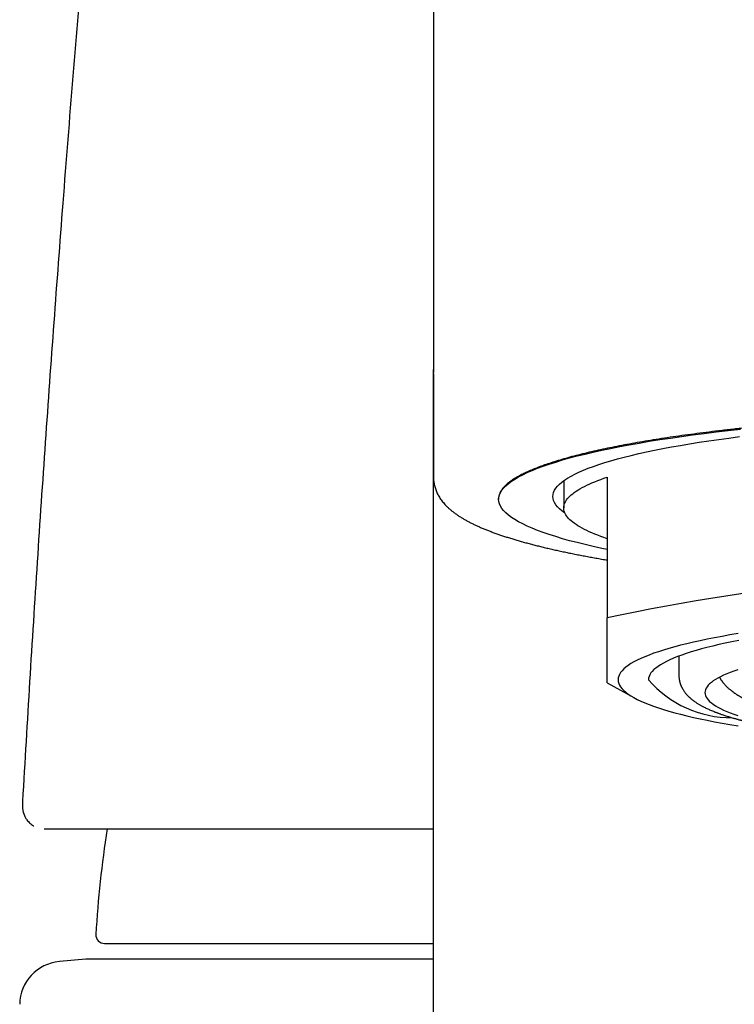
# Model space of a CAD drawing. Header units: millimetres. Extents: x 8 to 820, y 12 to 521.
# Tile 14 of 28: x 377 to 394, y 476 to 498. Entities that reach past the tile are written whole.
import ezdxf

# ---------------------------------------------------------------- set-up
doc = ezdxf.new("R2010")
doc.units = ezdxf.units.MM

msp = doc.modelspace()

# ---------------------------------------------------------------- linework, layer by layer
at = {"color": 7, "linetype": 'Continuous', "lineweight": 30}
for p, q in [((386.721, 506.2), (386.721, 490.394)), ((386.721, 483.418), (386.721, 490.394)), ((386.722, 490.394), (386.722, 490.331)), ((386.722, 490.3), (386.723, 487.917)), ((389.721, 487.838), (389.721, 487.211)), ((390.721, 487.919), (390.721, 484.677)), ((388.221, 487.422), (388.221, 487.408)), ((392.371, 483.799), (392.371, 483.353)), ((386.721, 468.376), (386.721, 483.418)), ((392.372, 483.371), (392.371, 483.343)), ((390.721, 483.183), (391.338, 482.843)), ((377.264, 480.456), (377.264, 480.443)), ((377.766, 479.819), (377.777, 479.819)), ((379.153, 477.182), (386.721, 477.182)), ((378.721, 476.819), (378.113, 476.766)), ((386.721, 476.819), (378.721, 476.819))]:
    msp.add_line(p, q, dxfattribs=at)
at = {"color": 7, "linetype": 'Continuous', "lineweight": 30, "flags": 128}
for points in [[(390.72, 486.252), (390.596, 486.278), (390.399, 486.322), (390.211, 486.366), (390.03, 486.411), (389.857, 486.456), (389.693, 486.502), (389.536, 486.549), (389.388, 486.597), (389.249, 486.645), (389.118, 486.693), (388.996, 486.742), (388.882, 486.792), (388.777, 486.842), (388.681, 486.892), (388.594, 486.943), (388.516, 486.993), (388.447, 487.045), (388.388, 487.096), (388.337, 487.148), (388.295, 487.2), (388.263, 487.252), (388.24, 487.304), (388.226, 487.356), (388.221, 487.408), (388.226, 487.461), (388.24, 487.513), (388.263, 487.565), (388.295, 487.617), (388.337, 487.669), (388.388, 487.721), (388.447, 487.772), (388.516, 487.823), (388.594, 487.874), (388.681, 487.925), (388.777, 487.975), (388.882, 488.025), (388.996, 488.074), (389.118, 488.123), (389.249, 488.172), (389.388, 488.22), (389.536, 488.267), (389.693, 488.314), (389.857, 488.361), (390.03, 488.406), (390.211, 488.451), (390.399, 488.495), (390.596, 488.539), (390.8, 488.581), (391.011, 488.623), (391.23, 488.664), (391.456, 488.704), (391.689, 488.744), (391.929, 488.782), (392.175, 488.819), (392.429, 488.856), (392.688, 488.891), (392.954, 488.926), (393.226, 488.959), (393.503, 488.991), (393.786, 489.023)], [(389.749, 487.091), (389.739, 487.098), (389.676, 487.144), (389.622, 487.191), (389.576, 487.238), (389.538, 487.285), (389.509, 487.332), (389.488, 487.379), (389.476, 487.427), (389.471, 487.474), (389.476, 487.522), (389.488, 487.569), (389.509, 487.616), (389.538, 487.664), (389.576, 487.711), (389.622, 487.757), (389.676, 487.804), (389.739, 487.851), (389.81, 487.897), (389.889, 487.943), (389.976, 487.989), (390.071, 488.034), (390.174, 488.079), (390.285, 488.123), (390.404, 488.167), (390.53, 488.211), (390.665, 488.254), (390.807, 488.296), (390.956, 488.338), (391.113, 488.38), (391.276, 488.42), (391.448, 488.46), (391.626, 488.5), (391.811, 488.539), (392.003, 488.577), (392.201, 488.614), (392.406, 488.65), (392.618, 488.686), (392.835, 488.721), (393.059, 488.755), (393.289, 488.788), (393.524, 488.82), (393.766, 488.851)], [(390.721, 486.502), (390.645, 486.528), (390.572, 486.554), (390.502, 486.581), (390.435, 486.608), (390.371, 486.635), (390.31, 486.662), (390.251, 486.689), (390.196, 486.717), (390.143, 486.744), (390.094, 486.772), (390.048, 486.8), (390.004, 486.828), (389.964, 486.856), (389.927, 486.884), (389.893, 486.912), (389.862, 486.94), (389.834, 486.968), (389.809, 486.997), (389.787, 487.025), (389.768, 487.053), (389.753, 487.082), (389.74, 487.111), (389.731, 487.139), (389.725, 487.168), (389.722, 487.196), (389.722, 487.225), (389.725, 487.253), (389.731, 487.282), (389.74, 487.311), (389.753, 487.339), (389.768, 487.368), (389.787, 487.396), (389.809, 487.425), (389.834, 487.453), (389.862, 487.481), (389.893, 487.509), (389.927, 487.538), (389.964, 487.566), (390.004, 487.594), (390.048, 487.621), (390.094, 487.649), (390.143, 487.677), (390.196, 487.704), (390.251, 487.732), (390.31, 487.759), (390.371, 487.786), (390.435, 487.813), (390.502, 487.84), (390.572, 487.867), (390.645, 487.893), (390.721, 487.919)], [(393.733, 484.318), (393.547, 484.286), (393.367, 484.254), (393.193, 484.222), (393.024, 484.188), (392.862, 484.154), (392.706, 484.12), (392.555, 484.085), (392.412, 484.049), (392.274, 484.013), (392.143, 483.976), (392.019, 483.939), (391.901, 483.901), (391.79, 483.863), (391.685, 483.824), (391.588, 483.785), (391.497, 483.746), (391.414, 483.706), (391.338, 483.666), (391.268, 483.625), (391.206, 483.585), (391.151, 483.544), (391.104, 483.503), (391.063, 483.462), (391.03, 483.421), (391.004, 483.379), (390.986, 483.338), (390.975, 483.296), (390.971, 483.255), (390.975, 483.213), (390.986, 483.171), (391.004, 483.13), (391.03, 483.088), (391.063, 483.047), (391.104, 483.006), (391.151, 482.965), (391.206, 482.924), (391.268, 482.884), (391.338, 482.843), (391.414, 482.803), (391.497, 482.763), (391.588, 482.724), (391.685, 482.685), (391.79, 482.646), (391.901, 482.608), (392.019, 482.57), (392.143, 482.533), (392.274, 482.496), (392.412, 482.46), (392.555, 482.424), (392.706, 482.389), (392.862, 482.355), (393.024, 482.321), (393.193, 482.287), (393.367, 482.255), (393.547, 482.223), (393.733, 482.191)], [(393.748, 484.159), (393.591, 484.128), (393.439, 484.096), (393.293, 484.064), (393.152, 484.031), (393.018, 483.997), (392.889, 483.963), (392.767, 483.929), (392.65, 483.894), (392.54, 483.859), (392.436, 483.823), (392.339, 483.787), (392.248, 483.75), (392.163, 483.714), (392.085, 483.676), (392.014, 483.639), (391.949, 483.601), (391.891, 483.563), (391.84, 483.525), (391.795, 483.487), (391.757, 483.448), (391.726, 483.41), (391.702, 483.371), (391.685, 483.332), (391.675, 483.293), (391.671, 483.255), (391.671, 483.255)], [(393.728, 483.484), (393.637, 483.453), (393.553, 483.421), (393.473, 483.39), (393.4, 483.357), (393.332, 483.325), (393.269, 483.293), (393.213, 483.26), (393.163, 483.227), (393.118, 483.193), (393.079, 483.16), (393.046, 483.127), (393.019, 483.093), (392.998, 483.059), (392.983, 483.025), (392.974, 482.992), (392.971, 482.958), (392.974, 482.924), (392.983, 482.89), (392.998, 482.856), (393.019, 482.823), (393.046, 482.789), (393.079, 482.755), (393.118, 482.722), (393.163, 482.689), (393.213, 482.656), (393.269, 482.623), (393.332, 482.59), (393.4, 482.558), (393.473, 482.526), (393.553, 482.494), (393.637, 482.463), (393.728, 482.432)]]:
    msp.add_lwpolyline(points, dxfattribs=at)
at = {"color": 7, "linetype": 'Continuous', "lineweight": 30}
for centre, radius, start, end in [((401.721, 432.793), 53.038, 78.03, 101.97), ((393.582, 484.904), 2.524, 220.8121, 270.3373), ((401.722, 476.167), 22.8, 170.7843, 176.9191), ((379.153, 477.382), 0.2, 176.9566, 270), ((378.2, 475.769), 1, 95, 179.2559)]:
    msp.add_arc(centre, radius, start, end, dxfattribs=at)
for points, knots in [([(379.762, 511.729), (379.664, 510.758), (379.468, 508.815), (379.188, 505.901), (378.92, 502.984), (378.665, 500.067), (378.421, 497.149), (378.194, 494.285), (377.983, 491.476), (377.786, 488.722), (377.601, 485.967), (377.426, 483.212), (377.318, 481.375), (377.264, 480.456)], [0, 0, 0, 0, 0.093329, 0.186661, 0.279995, 0.373331, 0.466669, 0.560006, 0.648009, 0.73601, 0.82401, 0.912007, 1, 1, 1, 1]), ([(415.221, 487.422), (415.221, 487.422), (415.223, 487.441), (415.217, 487.478), (415.202, 487.534), (415.176, 487.589), (415.14, 487.644), (415.093, 487.699), (415.036, 487.753), (414.969, 487.808), (414.891, 487.863), (414.801, 487.918), (414.698, 487.975), (414.584, 488.03), (414.461, 488.085), (414.33, 488.137), (414.192, 488.189), (414.044, 488.239), (413.887, 488.29), (413.721, 488.339), (413.545, 488.388), (413.36, 488.436), (413.163, 488.484), (412.954, 488.532), (412.731, 488.58), (412.5, 488.627), (412.263, 488.672), (412.023, 488.715), (411.779, 488.757), (411.527, 488.797), (411.268, 488.837), (411.001, 488.875), (410.727, 488.913), (410.445, 488.949), (410.157, 488.984), (409.862, 489.018), (409.562, 489.051), (409.255, 489.082), (408.937, 489.113), (408.608, 489.143), (408.267, 489.172), (407.922, 489.199), (407.576, 489.225), (407.232, 489.249), (406.889, 489.27), (406.542, 489.291), (406.192, 489.31), (405.838, 489.328), (405.481, 489.344), (405.121, 489.358), (404.753, 489.372), (404.375, 489.384), (403.99, 489.394), (403.602, 489.403), (403.219, 489.41), (402.841, 489.416), (402.469, 489.42), (402.095, 489.422), (401.722, 489.423), (401.349, 489.422), (400.976, 489.42), (400.604, 489.416), (400.232, 489.411), (399.862, 489.404), (399.493, 489.395), (399.126, 489.386), (398.755, 489.374), (398.379, 489.361), (398.001, 489.345), (397.625, 489.329), (397.259, 489.31), (396.903, 489.291), (396.556, 489.271), (396.213, 489.249), (395.874, 489.225), (395.54, 489.201), (395.211, 489.175), (394.887, 489.147), (394.562, 489.118), (394.238, 489.087), (393.914, 489.054), (393.597, 489.02), (393.292, 488.985), (392.997, 488.949), (392.714, 488.912), (392.437, 488.875), (392.169, 488.836), (391.908, 488.796), (391.655, 488.755), (391.411, 488.714), (391.174, 488.671), (390.945, 488.627), (390.724, 488.583), (390.512, 488.537), (390.305, 488.49), (390.103, 488.441), (389.908, 488.391), (389.723, 488.339), (389.551, 488.288), (389.392, 488.237), (389.244, 488.186), (389.106, 488.135), (388.978, 488.083), (388.86, 488.031), (388.751, 487.978), (388.652, 487.924), (388.562, 487.87), (388.481, 487.814), (388.41, 487.757), (388.35, 487.699), (388.302, 487.642), (388.265, 487.586), (388.24, 487.531), (388.224, 487.476), (388.222, 487.44), (388.221, 487.422)], [0, 0, 0, 0, 0.000215, 0.009012, 0.017811, 0.026611, 0.035408, 0.044204, 0.053004, 0.061804, 0.0706, 0.079849, 0.089102, 0.098354, 0.107603, 0.116399, 0.125199, 0.133999, 0.142795, 0.151592, 0.160392, 0.169192, 0.177988, 0.187237, 0.196489, 0.205742, 0.214991, 0.22374, 0.232493, 0.241245, 0.249995, 0.258791, 0.267591, 0.276391, 0.285187, 0.293983, 0.302783, 0.311583, 0.320379, 0.329628, 0.338881, 0.348134, 0.357382, 0.366179, 0.374979, 0.383778, 0.392575, 0.401371, 0.410171, 0.418971, 0.427767, 0.437016, 0.446269, 0.455521, 0.46477, 0.473571, 0.482375, 0.49118, 0.49998, 0.508777, 0.517577, 0.526376, 0.535173, 0.543969, 0.552769, 0.561569, 0.570365, 0.579614, 0.588867, 0.59812, 0.607368, 0.616165, 0.624965, 0.633764, 0.642561, 0.651357, 0.660157, 0.668957, 0.677753, 0.687002, 0.696255, 0.705507, 0.714756, 0.723617, 0.732481, 0.741345, 0.750206, 0.759002, 0.767802, 0.776602, 0.785398, 0.794195, 0.802994, 0.811794, 0.820591, 0.829839, 0.839092, 0.848345, 0.857593, 0.86639, 0.87519, 0.88399, 0.892786, 0.901582, 0.910382, 0.919182, 0.927978, 0.937227, 0.94648, 0.955733, 0.964981, 0.973788, 0.982598, 0.991408, 1, 1, 1, 1]), ([(386.724, 487.917), (386.724, 487.907), (386.724, 487.882), (386.727, 487.841), (386.732, 487.793), (386.741, 487.747), (386.752, 487.7), (386.766, 487.655), (386.782, 487.61), (386.801, 487.565), (386.822, 487.522), (386.846, 487.479), (386.872, 487.436), (386.901, 487.394), (386.933, 487.352), (386.968, 487.31), (387.006, 487.269), (387.047, 487.227), (387.092, 487.186), (387.141, 487.145), (387.194, 487.104), (387.25, 487.063), (387.31, 487.022), (387.373, 486.983), (387.439, 486.944), (387.507, 486.906), (387.578, 486.869), (387.652, 486.832), (387.727, 486.797), (387.804, 486.763), (387.884, 486.729), (387.966, 486.696), (388.049, 486.664), (388.135, 486.632), (388.223, 486.601), (388.313, 486.571), (388.405, 486.541), (388.499, 486.511), (388.595, 486.482), (388.693, 486.453), (388.794, 486.424), (388.897, 486.396), (389.002, 486.369), (389.109, 486.341), (389.218, 486.314), (389.329, 486.287), (389.443, 486.261), (389.558, 486.235), (389.676, 486.209), (389.796, 486.184), (389.918, 486.159), (390.042, 486.134), (390.168, 486.11), (390.296, 486.085), (390.426, 486.062), (390.559, 486.038), (390.657, 486.021), (390.712, 486.012), (390.721, 486.01)], [0, 0, 0, 0, 0.007594, 0.020079, 0.032576, 0.04513, 0.057782, 0.070579, 0.083568, 0.0968, 0.11033, 0.124218, 0.138525, 0.153319, 0.168668, 0.184642, 0.201305, 0.21871, 0.236889, 0.25584, 0.275513, 0.295811, 0.31659, 0.33769, 0.358955, 0.380249, 0.401472, 0.422578, 0.443543, 0.464361, 0.485033, 0.505567, 0.525972, 0.546258, 0.566435, 0.586514, 0.606503, 0.626411, 0.646246, 0.666014, 0.685722, 0.705374, 0.724977, 0.744535, 0.764051, 0.783529, 0.802972, 0.822383, 0.841766, 0.861121, 0.880451, 0.899759, 0.919045, 0.938312, 0.957561, 0.976792, 0.996009, 1, 1, 1, 1]), ([(390.721, 483.184), (390.721, 483.184), (390.721, 483.184), (390.721, 483.195), (390.721, 483.215), (390.721, 483.246), (390.721, 483.29), (390.721, 483.344), (390.721, 483.411), (390.721, 483.489), (390.721, 483.578), (390.721, 483.679), (390.721, 483.791), (390.721, 483.914), (390.721, 484.047), (390.721, 484.19), (390.721, 484.343), (390.721, 484.504), (390.721, 484.619), (390.721, 484.677)], [0, 0, 0, 0, 0.039993, 0.09548, 0.150762, 0.211376, 0.271831, 0.332183, 0.39249, 0.45281, 0.513201, 0.573721, 0.634423, 0.695352, 0.756549, 0.816944, 0.877646, 0.938666, 1, 1, 1, 1]), ([(392.372, 483.336), (392.373, 483.323), (392.373, 483.299), (392.377, 483.268), (392.381, 483.244), (392.385, 483.228), (392.388, 483.215), (392.391, 483.2), (392.395, 483.185), (392.4, 483.168), (392.406, 483.152), (392.411, 483.139), (392.415, 483.127), (392.419, 483.118), (392.423, 483.11), (392.427, 483.1), (392.433, 483.088), (392.44, 483.073), (392.448, 483.057), (392.457, 483.042), (392.469, 483.021), (392.485, 482.996), (392.506, 482.967), (392.526, 482.941), (392.544, 482.921), (392.558, 482.905), (392.568, 482.894), (392.579, 482.882), (392.592, 482.87), (392.606, 482.857), (392.619, 482.845), (392.63, 482.835), (392.639, 482.827), (392.648, 482.819), (392.659, 482.81), (392.671, 482.8), (392.685, 482.789), (392.701, 482.777), (392.716, 482.766), (392.735, 482.753), (392.757, 482.737), (392.784, 482.719), (392.812, 482.702), (392.839, 482.686), (392.865, 482.671), (392.891, 482.656), (392.921, 482.64), (392.956, 482.623), (392.995, 482.603), (393.036, 482.584), (393.079, 482.565), (393.121, 482.547), (393.164, 482.529), (393.198, 482.515), (393.224, 482.505), (393.243, 482.498), (393.263, 482.491), (393.286, 482.482), (393.312, 482.473), (393.338, 482.463), (393.371, 482.452), (393.408, 482.439), (393.451, 482.425), (393.493, 482.412), (393.535, 482.399), (393.576, 482.386), (393.616, 482.374), (393.653, 482.364), (393.689, 482.354), (393.722, 482.344), (393.751, 482.336), (393.772, 482.33), (393.787, 482.327), (393.798, 482.324), (393.811, 482.32), (393.828, 482.316), (393.852, 482.309), (393.884, 482.301), (393.919, 482.292), (393.964, 482.281), (394.014, 482.269), (394.068, 482.256), (394.118, 482.245), (394.164, 482.235), (394.209, 482.224), (394.261, 482.213), (394.323, 482.2), (394.397, 482.185), (394.479, 482.168), (394.568, 482.151), (394.666, 482.132), (394.773, 482.113), (394.872, 482.096), (394.963, 482.081), (395.04, 482.068), (395.115, 482.056), (395.188, 482.044), (395.263, 482.033), (395.339, 482.022), (395.417, 482.01), (395.484, 482.001), (395.542, 481.993), (395.59, 481.986), (395.633, 481.98), (395.668, 481.975), (395.696, 481.972), (395.717, 481.969), (395.737, 481.966), (395.759, 481.963), (395.788, 481.96), (395.825, 481.955), (395.869, 481.949), (395.919, 481.943), (395.973, 481.936), (396.053, 481.927), (396.159, 481.914), (396.295, 481.899), (396.438, 481.883), (396.59, 481.867), (396.756, 481.851), (396.937, 481.834), (397.129, 481.816), (397.324, 481.8), (397.517, 481.784), (397.71, 481.77), (397.901, 481.756), (398.091, 481.743), (398.296, 481.73), (398.516, 481.717), (398.752, 481.705), (398.988, 481.693), (399.225, 481.683), (399.464, 481.673), (399.705, 481.664), (399.948, 481.656), (400.212, 481.649), (400.5, 481.643), (400.809, 481.637), (401.12, 481.633), (401.431, 481.631), (401.749, 481.63), (402.074, 481.631), (402.404, 481.634), (402.733, 481.639), (403.061, 481.645), (403.387, 481.653), (403.705, 481.663), (404.015, 481.674), (404.317, 481.687), (404.619, 481.701), (404.92, 481.717), (405.199, 481.734), (405.455, 481.75), (405.691, 481.767), (405.927, 481.784), (406.163, 481.803), (406.4, 481.824), (406.637, 481.846), (406.874, 481.869), (407.06, 481.889), (407.196, 481.904), (407.281, 481.914), (407.358, 481.923), (407.429, 481.932), (407.492, 481.939), (407.549, 481.946), (407.599, 481.953), (407.643, 481.958), (407.677, 481.963), (407.702, 481.966), (407.718, 481.968), (407.732, 481.97), (407.749, 481.972), (407.771, 481.975), (407.798, 481.979), (407.829, 481.983), (407.865, 481.988), (407.906, 481.993), (407.952, 482), (408.032, 482.011), (408.144, 482.028), (408.282, 482.049), (408.411, 482.069), (408.533, 482.089), (408.646, 482.109), (408.744, 482.126), (408.83, 482.142), (408.909, 482.157), (408.993, 482.174), (409.081, 482.192), (409.173, 482.211), (409.269, 482.232), (409.349, 482.25), (409.41, 482.264), (409.45, 482.274), (409.487, 482.283), (409.519, 482.291), (409.547, 482.298), (409.57, 482.304), (409.589, 482.309), (409.606, 482.313), (409.624, 482.318), (409.646, 482.324), (409.672, 482.331), (409.702, 482.339), (409.736, 482.348), (409.772, 482.358), (409.835, 482.376), (409.919, 482.402), (409.998, 482.427), (410.051, 482.445), (410.08, 482.455), (410.107, 482.464), (410.13, 482.472), (410.149, 482.479), (410.164, 482.485), (410.176, 482.489), (410.187, 482.493), (410.201, 482.498), (410.218, 482.505), (410.239, 482.513), (410.266, 482.524), (410.296, 482.536), (410.328, 482.549), (410.356, 482.561), (410.381, 482.572), (410.403, 482.583), (410.423, 482.592), (410.441, 482.6), (410.459, 482.609), (410.476, 482.617), (410.494, 482.626), (410.512, 482.635), (410.53, 482.645), (410.548, 482.654), (410.565, 482.664), (410.581, 482.672), (410.596, 482.681), (410.612, 482.691), (410.629, 482.701), (410.647, 482.712), (410.667, 482.725), (410.686, 482.737), (410.703, 482.75), (410.719, 482.761), (410.733, 482.771), (410.746, 482.781), (410.759, 482.791), (410.774, 482.802), (410.789, 482.814), (410.802, 482.826), (410.814, 482.836), (410.824, 482.845), (410.832, 482.853), (410.841, 482.861), (410.85, 482.87), (410.861, 482.88), (410.873, 482.892), (410.886, 482.907), (410.9, 482.923), (410.914, 482.939), (410.926, 482.955), (410.937, 482.969), (410.947, 482.982), (410.958, 482.998), (410.97, 483.016), (410.983, 483.038), (410.994, 483.057), (411.003, 483.075), (411.012, 483.092), (411.02, 483.11), (411.028, 483.129), (411.035, 483.149), (411.042, 483.17), (411.049, 483.19), (411.053, 483.207), (411.056, 483.219), (411.058, 483.229), (411.06, 483.24), (411.063, 483.254), (411.066, 483.272), (411.068, 483.293), (411.07, 483.317), (411.071, 483.334), (411.071, 483.343)], [0, 0, 0, 0, 0.002281, 0.004207, 0.005778, 0.007003, 0.008123, 0.009443, 0.010837, 0.012401, 0.013943, 0.015245, 0.016309, 0.017135, 0.017867, 0.018741, 0.020044, 0.021574, 0.023224, 0.024907, 0.026577, 0.030051, 0.033408, 0.036743, 0.039959, 0.041302, 0.042737, 0.04442, 0.046351, 0.048437, 0.050251, 0.051787, 0.053047, 0.054094, 0.05551, 0.057178, 0.059096, 0.061097, 0.06303, 0.064893, 0.068167, 0.071391, 0.074656, 0.077866, 0.080785, 0.083427, 0.08675, 0.090483, 0.094619, 0.098858, 0.103032, 0.107143, 0.111127, 0.114858, 0.11645, 0.118039, 0.119832, 0.121853, 0.124099, 0.126404, 0.128672, 0.132193, 0.13562, 0.138952, 0.14219, 0.145333, 0.148368, 0.151141, 0.153607, 0.15611, 0.158192, 0.159852, 0.160633, 0.161297, 0.162135, 0.163222, 0.164965, 0.167111, 0.169622, 0.172138, 0.175925, 0.179511, 0.182541, 0.18541, 0.188135, 0.190981, 0.194998, 0.199377, 0.20412, 0.209225, 0.214692, 0.220521, 0.226712, 0.230705, 0.234783, 0.238671, 0.242332, 0.245765, 0.249919, 0.253684, 0.25706, 0.259669, 0.261986, 0.264012, 0.265747, 0.266912, 0.267906, 0.268738, 0.269663, 0.271051, 0.272752, 0.274766, 0.277092, 0.279608, 0.282181, 0.287887, 0.293854, 0.300082, 0.306571, 0.313321, 0.321163, 0.329139, 0.336986, 0.3447, 0.352283, 0.359735, 0.367056, 0.374245, 0.383206, 0.391964, 0.400669, 0.409374, 0.41808, 0.426786, 0.435491, 0.444196, 0.45514, 0.466082, 0.477025, 0.487967, 0.498909, 0.510514, 0.522119, 0.533724, 0.54533, 0.556935, 0.568541, 0.57949, 0.590513, 0.60163, 0.612843, 0.624149, 0.633211, 0.642338, 0.651611, 0.661058, 0.670678, 0.680472, 0.69044, 0.700583, 0.704575, 0.708311, 0.711766, 0.71494, 0.717831, 0.720397, 0.722692, 0.724715, 0.726466, 0.727428, 0.728146, 0.728694, 0.729457, 0.730488, 0.731788, 0.733259, 0.734969, 0.736917, 0.739104, 0.741479, 0.748645, 0.755531, 0.76214, 0.768469, 0.77452, 0.780303, 0.784374, 0.788804, 0.793594, 0.798743, 0.804253, 0.810123, 0.816354, 0.819199, 0.821889, 0.824304, 0.826443, 0.828305, 0.829866, 0.831159, 0.832201, 0.833305, 0.834872, 0.836713, 0.838829, 0.841218, 0.843882, 0.846683, 0.85494, 0.862977, 0.865458, 0.867902, 0.870147, 0.872146, 0.873898, 0.875031, 0.876031, 0.876921, 0.878055, 0.879552, 0.881411, 0.883633, 0.886876, 0.889854, 0.892566, 0.895009, 0.897227, 0.899166, 0.900919, 0.902703, 0.904527, 0.906391, 0.908295, 0.910239, 0.912208, 0.914099, 0.915892, 0.917586, 0.919315, 0.921335, 0.923448, 0.925812, 0.928203, 0.930398, 0.932396, 0.934197, 0.935681, 0.937364, 0.939247, 0.941311, 0.94322, 0.944855, 0.946145, 0.94724, 0.948423, 0.949739, 0.951189, 0.952969, 0.954938, 0.957098, 0.959344, 0.961328, 0.963031, 0.964617, 0.966149, 0.968645, 0.971035, 0.973334, 0.974841, 0.976594, 0.978477, 0.980274, 0.98222, 0.984159, 0.986097, 0.987865, 0.988664, 0.989434, 0.990438, 0.991745, 0.993354, 0.995267, 0.997482, 1, 1, 1, 1]), ([(393.305, 483.311), (393.307, 483.307), (393.312, 483.3), (393.319, 483.288), (393.327, 483.275), (393.336, 483.261), (393.344, 483.248), (393.352, 483.237), (393.359, 483.227), (393.366, 483.218), (393.374, 483.207), (393.384, 483.194), (393.399, 483.176), (393.417, 483.154), (393.437, 483.133), (393.454, 483.115), (393.469, 483.099), (393.484, 483.085), (393.502, 483.068), (393.524, 483.048), (393.551, 483.026), (393.582, 483), (393.618, 482.974), (393.655, 482.948), (393.69, 482.924), (393.724, 482.903), (393.76, 482.882), (393.798, 482.86), (393.832, 482.842), (393.859, 482.828), (393.876, 482.82), (393.892, 482.812), (393.908, 482.804), (393.927, 482.795), (393.947, 482.786), (393.968, 482.776), (393.989, 482.767), (394.008, 482.759), (394.027, 482.751), (394.046, 482.743), (394.076, 482.73), (394.117, 482.714), (394.168, 482.694), (394.219, 482.676), (394.269, 482.658), (394.322, 482.64), (394.38, 482.622), (394.435, 482.605), (394.486, 482.589), (394.534, 482.575), (394.584, 482.561), (394.626, 482.55), (394.66, 482.54), (394.684, 482.534), (394.706, 482.528), (394.724, 482.524), (394.738, 482.52), (394.753, 482.516), (394.772, 482.512), (394.797, 482.505), (394.829, 482.497), (394.868, 482.488), (394.909, 482.478), (394.952, 482.468), (394.996, 482.458), (395.042, 482.448), (395.09, 482.438), (395.162, 482.422), (395.229, 482.409), (395.281, 482.398), (395.292, 482.396)], [0, 0, 0, 0, 0.004908, 0.011251, 0.017629, 0.025115, 0.032244, 0.038324, 0.043357, 0.047686, 0.053486, 0.061046, 0.070365, 0.086102, 0.099545, 0.110998, 0.121234, 0.131245, 0.141253, 0.157701, 0.175142, 0.193702, 0.219367, 0.243642, 0.264848, 0.285336, 0.30605, 0.32985, 0.355068, 0.366093, 0.376092, 0.384937, 0.393614, 0.403909, 0.415828, 0.427624, 0.439249, 0.449476, 0.459375, 0.469625, 0.480229, 0.506801, 0.534446, 0.558386, 0.582283, 0.608266, 0.635387, 0.662797, 0.683629, 0.704498, 0.726131, 0.747469, 0.758277, 0.76875, 0.777837, 0.785217, 0.790891, 0.795184, 0.803217, 0.813713, 0.826669, 0.842085, 0.859961, 0.87573, 0.892773, 0.910273, 0.928165, 0.946447, 0.988657, 1, 1, 1, 1]), ([(377.263, 480.444), (377.263, 480.435), (377.262, 480.418), (377.262, 480.396), (377.262, 480.378), (377.262, 480.364), (377.262, 480.353), (377.263, 480.342), (377.263, 480.329), (377.264, 480.314), (377.266, 480.294), (377.269, 480.271), (377.273, 480.247), (377.278, 480.224), (377.283, 480.202), (377.289, 480.182), (377.296, 480.163), (377.303, 480.144), (377.31, 480.127), (377.318, 480.109), (377.329, 480.087), (377.345, 480.059), (377.368, 480.025), (377.399, 479.988), (377.434, 479.952), (377.472, 479.921), (377.502, 479.9), (377.52, 479.89), (377.524, 479.888)], [0, 0, 0, 0, 0.07072, 0.131448, 0.182023, 0.222325, 0.252268, 0.276481, 0.305901, 0.340939, 0.381687, 0.434683, 0.485906, 0.53143, 0.571277, 0.605524, 0.635224, 0.661742, 0.685257, 0.706033, 0.728308, 0.759264, 0.799356, 0.847796, 0.896244, 0.942551, 0.98656, 1, 1, 1, 1]), ([(377.777, 479.819), (377.786, 479.819), (377.803, 479.819), (377.843, 479.819), (377.895, 479.819), (377.959, 479.819), (378.026, 479.819), (378.092, 479.819), (378.153, 479.819), (378.219, 479.819), (378.291, 479.819), (378.369, 479.819), (378.465, 479.819), (378.578, 479.819), (378.712, 479.819), (378.856, 479.819), (379.009, 479.819), (379.172, 479.819), (379.346, 479.819), (379.528, 479.819), (379.687, 479.819), (379.817, 479.819), (379.914, 479.819), (380.012, 479.819), (380.113, 479.819), (380.216, 479.819), (380.321, 479.819), (380.458, 479.819), (380.628, 479.819), (380.836, 479.819), (381.056, 479.819), (381.289, 479.819), (381.534, 479.819), (381.788, 479.819), (382.051, 479.819), (382.323, 479.819), (382.604, 479.819), (382.892, 479.819), (383.187, 479.819), (383.49, 479.819), (383.797, 479.819), (384.109, 479.819), (384.427, 479.819), (384.751, 479.819), (385.091, 479.819), (385.446, 479.819), (385.817, 479.819), (386.195, 479.819), (386.496, 479.819), (386.674, 479.819), (386.721, 479.819)], [0, 0, 0, 0, 0.026252, 0.052465, 0.07865, 0.104821, 0.130991, 0.148133, 0.165284, 0.182447, 0.199627, 0.217279, 0.235446, 0.259745, 0.284017, 0.308272, 0.332521, 0.356774, 0.381043, 0.405337, 0.429667, 0.441215, 0.452753, 0.464282, 0.475802, 0.487316, 0.498824, 0.510327, 0.531407, 0.552482, 0.573559, 0.596151, 0.618761, 0.641399, 0.664172, 0.687294, 0.71038, 0.73344, 0.756482, 0.779515, 0.802548, 0.82518, 0.847828, 0.870503, 0.893213, 0.917745, 0.942235, 0.966693, 0.991132, 1, 1, 1, 1])]:
    msp.add_open_spline(points, degree=3, knots=knots, dxfattribs=at)

doc.saveas('drawing.dxf')
